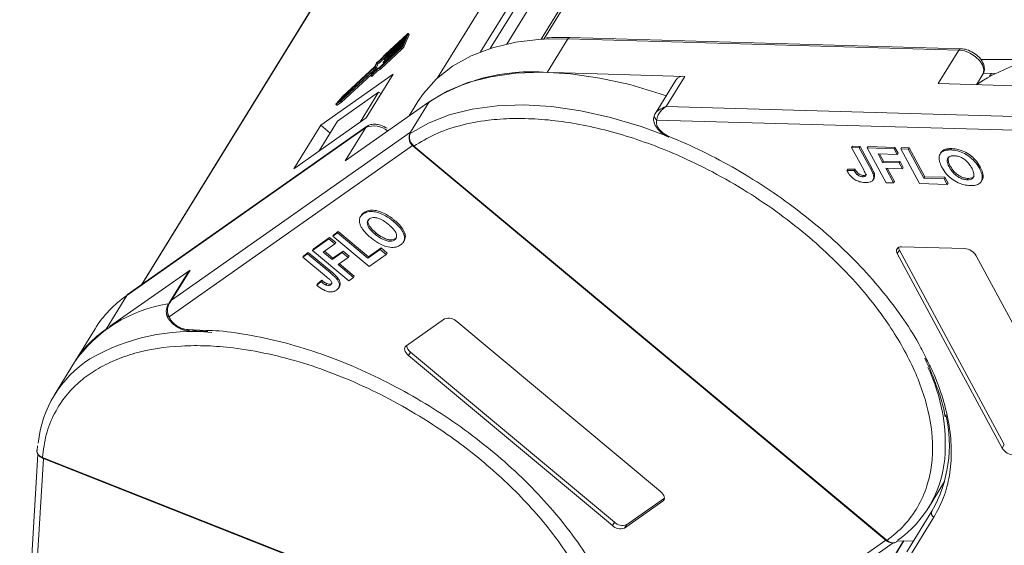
# Model space of a CAD drawing. Header units: millimetres. Extents: x 2552 to 4022, y 535 to 1568.
# Tile 27 of 47: x 3413 to 3485, y 1416 to 1454. Entities that reach past the tile are written whole.
import ezdxf

# ---------------------------------------------------------------- set-up
doc = ezdxf.new("R2010")
doc.units = ezdxf.units.MM

msp = doc.modelspace()

# ---------------------------------------------------------------- linework, layer by layer
at = {"color": 7, "linetype": 'Continuous', "lineweight": 15}
for p, q in [((3451.389, 1452.418), (3480.975, 1500.411)), ((3480.715, 1500.303), (3451.189, 1452.406)), ((3448.721, 1452.06), (3476.197, 1496.631)), ((3472.05, 1495.6), (3443.7, 1449.611)), ((3446.802, 1451.486), (3473.885, 1495.419)), ((3474.416, 1495.378), (3447.512, 1451.736)), ((3450.584, 1480.588), (3422.252, 1434.627)), ((3422.286, 1434.651), (3450.639, 1480.646)), ((3439.921, 1451.294), (3441.455, 1452.709)), ((3441.485, 1452.777), (3439.926, 1451.339)), ((3441.204, 1451.968), (3441.558, 1452.784)), ((3441.283, 1451.902), (3441.637, 1452.718)), ((3441.48, 1452.712), (3441.421, 1452.576)), ((3441.472, 1452.695), (3441.455, 1452.709)), ((3441.558, 1452.784), (3441.637, 1452.718)), ((3441.642, 1452.757), (3441.563, 1452.822)), ((3439.76, 1450.717), (3441.184, 1452.032)), ((3441.214, 1452.1), (3439.789, 1450.785)), ((3439.863, 1450.955), (3441.288, 1452.27)), ((3441.317, 1452.338), (3439.893, 1451.023)), ((3439.967, 1451.193), (3441.391, 1452.508)), ((3441.421, 1452.576), (3439.996, 1451.261)), ((3441.184, 1452.032), (3441.125, 1451.896)), ((3441.283, 1451.902), (3441.204, 1451.968)), ((3441.288, 1452.27), (3441.214, 1452.1)), ((3441.391, 1452.508), (3441.317, 1452.338)), ((3451.424, 1452.42), (3453.142, 1452.44)), ((3451.642, 1450.008), (3453.142, 1452.44)), ((3453.142, 1452.44), (3481.462, 1451.626)), ((3481.607, 1451.725), (3453.287, 1452.539)), ((3439.483, 1450.319), (3441.042, 1451.758)), ((3441.071, 1451.826), (3439.537, 1450.41)), ((3439.562, 1450.253), (3441.121, 1451.692)), ((3439.921, 1451.294), (3439.981, 1451.244)), ((3439.969, 1451.226), (3439.954, 1451.192)), ((3441.042, 1451.758), (3441.121, 1451.692)), ((3481.462, 1451.626), (3479.962, 1449.194)), ((3439.243, 1450.663), (3439.129, 1450.4)), ((3439.185, 1450.421), (3439.299, 1450.684)), ((3439.264, 1450.355), (3439.379, 1450.618)), ((3439.299, 1450.684), (3439.379, 1450.618)), ((3439.747, 1450.71), (3439.807, 1450.659)), ((3439.762, 1450.75), (3439.748, 1450.716)), ((3439.76, 1450.717), (3439.818, 1450.669)), ((3439.85, 1450.948), (3439.911, 1450.897)), ((3439.866, 1450.988), (3439.851, 1450.954)), ((3439.863, 1450.955), (3439.921, 1450.907)), ((3439.954, 1451.186), (3440.014, 1451.135)), ((3439.967, 1451.193), (3440.025, 1451.145)), ((3486.311, 1450.931), (3483.044, 1450.946)), ((3440.472, 1449.877), (3435.234, 1446.194)), ((3436.657, 1447.915), (3438.962, 1450.042)), ((3439.07, 1450.182), (3436.702, 1447.997)), ((3436.736, 1447.849), (3438.881, 1449.828)), ((3436.791, 1448.201), (3439.158, 1450.386)), ((3439.129, 1450.4), (3436.804, 1448.255)), ((3438.523, 1446.715), (3440.472, 1449.877)), ((3438.865, 1449.784), (3438.945, 1449.718)), ((3438.974, 1450.043), (3438.867, 1449.797)), ((3438.989, 1449.752), (3438.91, 1449.818)), ((3438.97, 1450.034), (3438.962, 1450.042)), ((3438.968, 1449.921), (3439.082, 1450.183)), ((3439.082, 1450.183), (3439.16, 1450.118)), ((3439.162, 1450.124), (3439.083, 1450.19)), ((3439.09, 1450.184), (3439.237, 1450.32)), ((3439.158, 1450.386), (3439.237, 1450.32)), ((3439.264, 1450.355), (3439.185, 1450.421)), ((3439.562, 1450.253), (3439.483, 1450.319)), ((3461.599, 1449.722), (3452.071, 1449.996)), ((3482.721, 1449.114), (3483.196, 1449.886)), ((3484.07, 1449.938), (3483.209, 1449.942)), ((3483.809, 1449.939), (3483.681, 1449.731)), ((3460.95, 1449.45), (3459.45, 1447.017)), ((3460.249, 1447.532), (3461.599, 1449.722)), ((3479.962, 1449.194), (3489.919, 1448.908)), ((3436.453, 1446.48), (3439.421, 1448.568)), ((3438.092, 1446.412), (3439.421, 1448.568)), ((3439.421, 1448.568), (3439.614, 1448.486)), ((3436.328, 1447.702), (3436.407, 1447.636)), ((3436.34, 1447.705), (3436.657, 1447.915)), ((3436.419, 1447.639), (3436.34, 1447.705)), ((3436.804, 1448.255), (3436.367, 1447.768)), ((3436.419, 1447.639), (3436.736, 1447.849)), ((3436.469, 1447.843), (3436.791, 1448.201)), ((3436.702, 1447.997), (3436.469, 1447.843)), ((3436.736, 1447.849), (3436.657, 1447.915)), ((3436.791, 1448.201), (3436.86, 1448.143)), ((3436.996, 1443.596), (3443.082, 1447.877)), ((3442.272, 1447.895), (3441.633, 1446.858)), ((3443.082, 1447.877), (3441.732, 1445.687)), ((3459.464, 1447.039), (3459.394, 1446.866)), ((3488.569, 1446.718), (3460.249, 1447.532)), ((3433.285, 1443.031), (3438.523, 1446.715)), ((3436.453, 1446.48), (3435.124, 1444.325)), ((3459.582, 1446.561), (3488.477, 1445.73)), ((3421.186, 1433.855), (3438.496, 1446.029)), ((3438.558, 1446.096), (3421.248, 1433.921)), ((3441.732, 1445.687), (3424.422, 1433.513)), ((3435.234, 1446.194), (3433.285, 1443.031)), ((3435.234, 1446.194), (3435.923, 1445.62)), ((3438.496, 1446.029), (3436.996, 1443.596)), ((3441.668, 1445.527), (3441.662, 1445.501)), ((3441.675, 1445.555), (3441.732, 1445.687)), ((3441.732, 1445.687), (3441.709, 1445.574)), ((3424.259, 1432.313), (3441.96, 1444.762)), ((3441.922, 1444.662), (3441.925, 1444.66)), ((3441.926, 1444.658), (3476.203, 1416.105)), ((3441.976, 1444.678), (3441.978, 1444.676)), ((3441.978, 1444.676), (3476.255, 1416.123)), ((3473.747, 1444.668), (3473.687, 1444.571)), ((3473.687, 1444.571), (3474.565, 1442.943)), ((3474.236, 1444.555), (3473.687, 1444.571)), ((3473.747, 1444.668), (3474.296, 1444.652)), ((3474.236, 1444.555), (3474.296, 1444.652)), ((3475.092, 1442.97), (3474.236, 1444.555)), ((3474.296, 1444.652), (3475.152, 1443.067)), ((3474.822, 1444.538), (3474.882, 1444.636)), ((3474.822, 1444.538), (3476.179, 1442.023)), ((3476.763, 1444.483), (3474.822, 1444.538)), ((3474.882, 1444.636), (3476.823, 1444.58)), ((3475.598, 1444.103), (3476.989, 1444.063)), ((3475.928, 1443.491), (3475.598, 1444.103)), ((3475.712, 1444.1), (3475.988, 1443.588)), ((3476.763, 1444.483), (3476.823, 1444.58)), ((3476.989, 1444.063), (3476.763, 1444.483)), ((3476.823, 1444.58), (3477.049, 1444.161)), ((3476.989, 1444.063), (3477.049, 1444.161)), ((3477.239, 1444.469), (3477.299, 1444.566)), ((3477.239, 1444.469), (3478.596, 1441.954)), ((3477.788, 1444.453), (3477.239, 1444.469)), ((3477.299, 1444.566), (3477.848, 1444.55)), ((3477.788, 1444.453), (3477.848, 1444.55)), ((3478.919, 1442.357), (3477.788, 1444.453)), ((3477.848, 1444.55), (3478.979, 1442.454)), ((3480.155, 1444.203), (3480.095, 1444.106)), ((3480.391, 1444.412), (3480.331, 1444.314)), ((3480.94, 1444.493), (3480.88, 1444.396)), ((3475.928, 1443.491), (3475.988, 1443.588)), ((3477.137, 1443.456), (3475.928, 1443.491)), ((3475.988, 1443.588), (3477.197, 1443.553)), ((3477.137, 1443.456), (3477.197, 1443.553)), ((3477.363, 1443.037), (3477.137, 1443.456)), ((3477.197, 1443.553), (3477.423, 1443.134)), ((3473.327, 1442.899), (3473.387, 1442.996)), ((3473.859, 1442.915), (3473.327, 1442.899)), ((3473.387, 1442.996), (3473.919, 1443.013)), ((3473.919, 1443.013), (3473.859, 1442.915)), ((3474.162, 1442.698), (3474.102, 1442.6)), ((3475.152, 1443.067), (3475.092, 1442.97)), ((3476.154, 1443.072), (3477.363, 1443.037)), ((3476.729, 1442.007), (3476.154, 1443.072)), ((3476.269, 1443.068), (3476.789, 1442.105)), ((3477.363, 1443.037), (3477.423, 1443.134)), ((3480.833, 1443.228), (3480.773, 1443.131)), ((3482.997, 1443.161), (3482.937, 1443.064)), ((3474.531, 1442.551), (3474.471, 1442.453)), ((3475.247, 1442.238), (3475.307, 1442.336)), ((3475.347, 1442.591), (3475.287, 1442.493)), ((3476.179, 1442.023), (3476.729, 1442.007)), ((3476.729, 1442.007), (3476.789, 1442.105)), ((3478.596, 1441.954), (3480.61, 1441.896)), ((3478.919, 1442.357), (3478.979, 1442.454)), ((3480.384, 1442.315), (3478.919, 1442.357)), ((3478.979, 1442.454), (3480.444, 1442.412)), ((3480.384, 1442.315), (3480.444, 1442.412)), ((3480.61, 1441.896), (3480.384, 1442.315)), ((3480.444, 1442.412), (3480.67, 1441.993)), ((3480.61, 1441.896), (3480.67, 1441.993)), ((3482.113, 1442.333), (3482.053, 1442.235)), ((3483.068, 1442.11), (3483.128, 1442.208)), ((3438.375, 1439.862), (3438.315, 1439.765)), ((3438.188, 1439.679), (3438.128, 1439.581)), ((3440.562, 1439.317), (3440.502, 1439.219)), ((3436.449, 1438.4), (3436.113, 1438.164)), ((3436.173, 1438.261), (3436.509, 1438.497)), ((3436.449, 1438.4), (3436.509, 1438.497)), ((3438.646, 1436.569), (3436.449, 1438.4)), ((3436.509, 1438.497), (3438.706, 1436.667)), ((3439.236, 1438.392), (3439.176, 1438.295)), ((3435.822, 1437.959), (3434.636, 1437.125)), ((3434.696, 1437.222), (3435.882, 1438.056)), ((3435.822, 1437.959), (3435.882, 1438.056)), ((3436.261, 1437.593), (3435.822, 1437.959)), ((3435.882, 1438.056), (3436.321, 1437.69)), ((3436.113, 1438.164), (3436.173, 1438.261)), ((3436.113, 1438.164), (3438.75, 1435.967)), ((3436.261, 1437.593), (3436.321, 1437.69)), ((3440.644, 1437.978), (3440.584, 1437.881)), ((3441.24, 1437.749), (3441.3, 1437.846)), ((3434.002, 1436.734), (3434.337, 1436.97)), ((3434.277, 1436.873), (3434.337, 1436.97)), ((3434.337, 1436.97), (3436, 1435.585)), ((3434.636, 1437.125), (3434.696, 1437.222)), ((3434.636, 1437.125), (3437.272, 1434.928)), ((3435.411, 1436.995), (3436.261, 1437.593)), ((3436.053, 1436.46), (3435.411, 1436.995)), ((3435.507, 1437.062), (3436.113, 1436.557)), ((3436.792, 1436.979), (3436.053, 1436.46)), ((3436.113, 1436.557), (3436.852, 1437.077)), ((3436.792, 1436.979), (3436.852, 1437.077)), ((3437.231, 1436.613), (3436.792, 1436.979)), ((3436.852, 1437.077), (3437.291, 1436.71)), ((3439.541, 1437.199), (3438.646, 1436.569)), ((3438.706, 1436.667), (3439.601, 1437.297)), ((3439.541, 1437.199), (3439.601, 1437.297)), ((3439.981, 1436.833), (3439.541, 1437.199)), ((3439.601, 1437.297), (3440.041, 1436.93)), ((3477.144, 1437.142), (3476.994, 1436.899)), ((3477.144, 1437.142), (3484.744, 1423.058)), ((3477.294, 1437.386), (3481.865, 1437.254)), ((3434.277, 1436.873), (3433.942, 1436.637)), ((3434.002, 1436.734), (3433.942, 1436.637)), ((3433.942, 1436.637), (3435.648, 1435.215)), ((3435.94, 1435.488), (3434.277, 1436.873)), ((3436.053, 1436.46), (3436.113, 1436.557)), ((3436.493, 1436.094), (3437.231, 1436.613)), ((3437.231, 1436.613), (3437.291, 1436.71)), ((3438.646, 1436.569), (3438.706, 1436.667)), ((3438.75, 1435.967), (3439.981, 1436.833)), ((3439.981, 1436.833), (3440.041, 1436.93)), ((3484.594, 1422.814), (3476.994, 1436.899)), ((3482.707, 1436.735), (3490.307, 1422.65)), ((3425.772, 1435.702), (3419.948, 1431.607)), ((3425.635, 1435.558), (3424.226, 1433.274)), ((3424.422, 1433.513), (3425.772, 1435.702)), ((3425.635, 1435.558), (3425.772, 1435.702)), ((3436, 1435.585), (3435.94, 1435.488)), ((3437.608, 1435.164), (3436.493, 1436.094)), ((3436.588, 1436.161), (3437.668, 1435.262)), ((3435.252, 1434.858), (3434.95, 1434.593)), ((3435.01, 1434.69), (3435.312, 1434.955)), ((3435.312, 1434.955), (3435.252, 1434.858)), ((3436.463, 1435.141), (3436.403, 1435.044)), ((3437.272, 1434.928), (3437.608, 1435.164)), ((3437.608, 1435.164), (3437.668, 1435.262)), ((3434.95, 1434.593), (3435.01, 1434.69)), ((3435.685, 1434.714), (3435.625, 1434.616)), ((3436.01, 1434.719), (3435.95, 1434.622)), ((3436.525, 1434.397), (3436.585, 1434.494)), ((3419.686, 1431.422), (3421.186, 1433.855)), ((3424.238, 1433.241), (3424.422, 1433.513)), ((3441.411, 1430.197), (3444.205, 1432.162)), ((3445.081, 1431.968), (3459.847, 1419.668)), ((3418.89, 1431.444), (3417.447, 1429.102)), ((3425.616, 1431.393), (3426.925, 1431.333)), ((3441.739, 1429.756), (3441.589, 1429.512)), ((3456.356, 1417.212), (3441.589, 1429.512)), ((3441.739, 1429.756), (3456.506, 1417.455)), ((3417.397, 1429.021), (3415.942, 1426.662)), ((3414.729, 1422.972), (3414.698, 1422.644)), ((3484.744, 1423.058), (3484.594, 1422.814)), ((3414.753, 1422.366), (3413.432, 1400.862)), ((3413.81, 1399.991), (3415.165, 1422.044)), ((3415.075, 1422.131), (3415.077, 1422.13)), ((3415.077, 1422.13), (3456.15, 1405.915)), ((3415.092, 1422.073), (3456.165, 1405.858)), ((3479.256, 1418.495), (3480.42, 1420.383)), ((3457.382, 1417.261), (3460.131, 1419.195)), ((3460.128, 1419.148), (3460.026, 1418.983)), ((3460.026, 1418.983), (3457.232, 1417.018)), ((3479.495, 1418.236), (3477.683, 1415.295)), ((3479.643, 1417.809), (3477.831, 1414.868)), ((3456.506, 1417.455), (3456.356, 1417.212)), ((3457.232, 1417.018), (3457.382, 1417.261)), ((3458.488, 1385.285), (3477.475, 1416.086)), ((3477.439, 1416.087), (3458.492, 1385.351)), ((3476.153, 1416.147), (3459.231, 1404.245)), ((3460.225, 1404.365), (3476.696, 1415.948)), ((3476.203, 1416.105), (3476.204, 1416.104)), ((3476.255, 1416.123), (3476.256, 1416.122)), ((3477.014, 1416.099), (3478.158, 1416.066))]:
    msp.add_line(p, q, dxfattribs=at)
at = {"color": 7, "linetype": 'Continuous', "lineweight": 15, "flags": 128}
for points in [[(3441.455, 1452.709), (3441.463, 1452.716), (3441.469, 1452.721), (3441.474, 1452.724), (3441.479, 1452.725), (3441.481, 1452.724), (3441.482, 1452.722), (3441.482, 1452.717), (3441.48, 1452.712)], [(3441.485, 1452.777), (3441.507, 1452.797), (3441.526, 1452.811), (3441.543, 1452.821), (3441.555, 1452.824), (3441.563, 1452.822), (3441.566, 1452.815), (3441.565, 1452.802), (3441.558, 1452.784)], [(3441.637, 1452.718), (3441.644, 1452.736), (3441.645, 1452.749), (3441.642, 1452.757), (3441.642, 1452.757)], [(3442.272, 1447.895), (3442.671, 1448.48), (3443.629, 1449.546), (3444.791, 1450.458), (3446.143, 1451.207), (3447.672, 1451.786), (3449.361, 1452.187), (3451.191, 1452.406), (3451.424, 1452.42)], [(3481.462, 1451.626), (3481.861, 1451.562), (3482.275, 1451.396), (3482.66, 1451.146), (3482.975, 1450.84), (3483.185, 1450.51), (3483.269, 1450.192), (3483.216, 1449.921), (3483.196, 1449.886)], [(3439.748, 1450.716), (3439.747, 1450.713), (3439.746, 1450.711), (3439.747, 1450.71), (3439.748, 1450.709), (3439.75, 1450.71), (3439.753, 1450.712), (3439.756, 1450.714), (3439.76, 1450.717)], [(3439.851, 1450.954), (3439.85, 1450.951), (3439.85, 1450.949), (3439.85, 1450.948), (3439.852, 1450.947), (3439.854, 1450.948), (3439.856, 1450.95), (3439.86, 1450.952), (3439.863, 1450.955)], [(3439.954, 1451.192), (3439.953, 1451.189), (3439.953, 1451.187), (3439.954, 1451.186), (3439.955, 1451.185), (3439.957, 1451.186), (3439.96, 1451.187), (3439.963, 1451.19), (3439.967, 1451.193)], [(3438.91, 1449.818), (3438.899, 1449.807), (3438.889, 1449.797), (3438.88, 1449.79), (3438.873, 1449.785), (3438.868, 1449.783), (3438.865, 1449.785), (3438.865, 1449.79), (3438.867, 1449.797)], [(3438.962, 1450.042), (3438.965, 1450.045), (3438.969, 1450.047), (3438.971, 1450.049), (3438.973, 1450.05), (3438.975, 1450.049), (3438.975, 1450.048), (3438.975, 1450.046), (3438.974, 1450.043)], [(3439.082, 1450.183), (3439.083, 1450.186), (3439.083, 1450.188), (3439.083, 1450.19), (3439.081, 1450.19), (3439.079, 1450.189), (3439.077, 1450.188), (3439.073, 1450.185), (3439.07, 1450.182)], [(3443.082, 1447.877), (3444.401, 1448.656), (3445.9, 1449.266), (3447.561, 1449.699), (3449.367, 1449.951), (3451.298, 1450.019), (3453.332, 1449.902), (3455.447, 1449.602), (3457.62, 1449.121), (3459.828, 1448.466), (3460.254, 1448.321)], [(3436.34, 1447.705), (3436.332, 1447.701), (3436.328, 1447.702), (3436.327, 1447.706), (3436.329, 1447.714), (3436.335, 1447.726), (3436.344, 1447.739), (3436.355, 1447.754), (3436.367, 1447.768)], [(3436.407, 1447.636), (3436.411, 1447.635), (3436.419, 1447.639)], [(3441.709, 1445.574), (3443.035, 1446.339), (3444.537, 1446.936), (3446.2, 1447.357), (3448.004, 1447.599), (3449.932, 1447.658), (3451.96, 1447.534), (3454.069, 1447.228), (3456.234, 1446.744), (3458.433, 1446.087), (3460.205, 1445.439)], [(3438.496, 1446.029), (3438.53, 1446.072), (3438.558, 1446.096)], [(3460.433, 1445.391), (3460.433, 1445.354), (3460.437, 1445.327), (3460.448, 1445.312), (3460.456, 1445.309)], [(3441.925, 1444.66), (3441.926, 1444.659), (3441.938, 1444.658), (3441.955, 1444.664), (3441.976, 1444.678)], [(3441.926, 1444.658), (3441.928, 1444.657), (3441.939, 1444.656), (3441.956, 1444.663), (3441.978, 1444.676)], [(3421.186, 1433.855), (3421.22, 1433.898), (3421.248, 1433.921)], [(3441.589, 1429.512), (3441.493, 1429.603), (3441.414, 1429.699), (3441.355, 1429.798), (3441.319, 1429.895), (3441.306, 1429.987), (3441.318, 1430.07), (3441.353, 1430.141), (3441.411, 1430.197)], [(3415.09, 1422.073), (3415.088, 1422.075), (3415.08, 1422.085), (3415.075, 1422.104), (3415.075, 1422.131)], [(3415.092, 1422.073), (3415.089, 1422.074), (3415.081, 1422.085), (3415.077, 1422.104), (3415.077, 1422.13)], [(3459.847, 1419.668), (3459.944, 1419.577), (3460.023, 1419.481), (3460.082, 1419.382), (3460.118, 1419.285), (3460.131, 1419.193), (3460.119, 1419.11), (3460.084, 1419.039), (3460.026, 1418.983)], [(3476.255, 1416.123), (3476.233, 1416.11), (3476.216, 1416.103), (3476.204, 1416.104), (3476.203, 1416.105)], [(3476.256, 1416.122), (3476.234, 1416.109), (3476.217, 1416.102), (3476.206, 1416.103), (3476.203, 1416.105)]]:
    msp.add_lwpolyline(points, dxfattribs=at)
at = {"color": 7, "linetype": 'Continuous', "lineweight": 15}
for centre, radius, start, end in [((3440.524, 1452.324), 0.767, 312.44399, 332.39829), ((3453.3, 1452.363), 0.176, 94.04353, 153.96822), ((3437.078, 1453.57), 3.642, 307.5781, 321.30915), ((3437.546, 1453.184), 3.012, 305.91814, 322.21716), ((3440.082, 1451.167), 0.128, 132.44399, 152.39829), ((3440.899, 1452.014), 0.256, 312.44399, 332.39829), ((3440.603, 1452.258), 0.767, 312.44399, 332.39829), ((3481.614, 1451.557), 0.167, 91.72755, 155.67057), ((3489.998, 1438.216), 13.107, 91.29889, 123.70913), ((3439.456, 1450.554), 0.239, 126.84872, 152.92864), ((3437.208, 1453.445), 3.564, 307.51528, 320.54432), ((3439.876, 1450.691), 0.128, 132.44399, 152.39829), ((3439.979, 1450.929), 0.128, 132.44399, 152.39829), ((3440.558, 1448.512), 2.103, 120.73705, 141.59741), ((3440.731, 1448.446), 2.299, 121.27825, 140.0785), ((3440.637, 1448.446), 2.103, 120.73705, 141.59741), ((3439.072, 1450.481), 0.128, 312.44399, 332.39829), ((3439.159, 1450.122), 0.00387, 332.8086, 32.26032), ((3439.151, 1450.415), 0.128, 312.44399, 332.39829), ((3450.516, 1436.333), 13.721, 85.29289, 124.12025), ((3438.926, 1449.789), 0.0732, 284.9078, 329.89379), ((3461.496, 1449.056), 0.674, 81.23173, 144.1591), ((3459.632, 1446.854), 0.239, 148.58106, 178.03497), ((3459.74, 1446.869), 0.346, 181.21772, 242.87162), ((3439.062, 1444.519), 1.613, 50.73418, 110.55874), ((3441.845, 1445.435), 0.195, 162.83256, 189.27722), ((3441.845, 1445.434), 0.195, 134.1662, 162.57814), ((3477.237, 1437.085), 0.306, 79.14736, 217.56468), ((3477.529, 1437.368), 0.446, 182.64256, 210.45521), ((3481.785, 1436.181), 1.076, 30.95613, 85.74517), ((3425.829, 1427.137), 8.166, 124.65166, 148.17094), ((3425.73, 1423.22), 10.154, 98.93338, 145.15742), ((3424.272, 1432.518), 0.206, 190.40025, 266.43101), ((3444.496, 1431.4), 0.815, 44.13775, 110.93906), ((3424.329, 1424.704), 8.166, 124.65166, 148.17094), ((3425.94, 1416.414), 14.839, 84.54726, 120.0091), ((3425.778, 1431.463), 0.177, 203.34923, 266.3314), ((3442.149, 1430.322), 0.7, 187.69516, 234.12245), ((3422.93, 1422.354), 8.198, 122.55576, 174.2892), ((3467.492, 1423.072), 12.979, 355.27025, 25.45712), ((3471.174, 1423.001), 9.59, 330.2055, 13.3954), ((3485.517, 1423.368), 1.076, 210.95613, 265.74517), ((3472.333, 1422.768), 8.129, 305.39701, 354.58575), ((3479.787, 1418.098), 0.323, 154.70189, 243.53573), ((3456.941, 1417.78), 0.815, 224.13775, 290.93906), ((3457.091, 1418.023), 0.815, 224.13775, 290.93906)]:
    msp.add_arc(centre, radius, start, end, dxfattribs=at)
for points, knots in [([(3453.295, 1452.525), (3452.98, 1452.538), (3452.391, 1452.562), (3451.839, 1452.522), (3451.581, 1452.504)], [0, 0, 0, 0, 0.533839, 1, 1, 1, 1]), ([(3482.506, 1451.434), (3482.347, 1451.517), (3482.126, 1451.633), (3481.82, 1451.709), (3481.683, 1451.715), (3481.609, 1451.718)], [0, 0, 0, 0, 0.538027, 0.74783, 1, 1, 1, 1]), ([(3483.186, 1449.89), (3483.2, 1449.905), (3483.29, 1450.009), (3483.322, 1450.286), (3483.258, 1450.605), (3483.106, 1450.882), (3482.881, 1451.166), (3482.651, 1451.331), (3482.506, 1451.434)], [0, 0, 0, 0, 0.03663, 0.24074, 0.451438, 0.59776, 0.747696, 1, 1, 1, 1]), ([(3459.429, 1446.978), (3459.46, 1447.029), (3459.53, 1447.14), (3459.788, 1447.36), (3460.069, 1447.465), (3460.249, 1447.532)], [0, 0, 0, 0, 0.227063, 0.501587, 1, 1, 1, 1]), ([(3460.249, 1447.532), (3460.155, 1447.468), (3459.968, 1447.339), (3459.75, 1447.077), (3459.604, 1446.796), (3459.589, 1446.636), (3459.582, 1446.561)], [0, 0, 0, 0, 0.251131, 0.501805, 0.765641, 1, 1, 1, 1]), ([(3440.052, 1445.964), (3439.893, 1446.048), (3439.672, 1446.164), (3439.339, 1446.244), (3439.072, 1446.265), (3438.786, 1446.228), (3438.631, 1446.133), (3438.557, 1446.087)], [0, 0, 0, 0, 0.306835, 0.426484, 0.620661, 0.818501, 1, 1, 1, 1]), ([(3441.978, 1444.676), (3442.468, 1444.972), (3443.463, 1445.573), (3445.286, 1446.196), (3447.194, 1446.561), (3449.118, 1446.694), (3450.99, 1446.65), (3452.957, 1446.439), (3455.68, 1445.93), (3458.48, 1445.093), (3461.254, 1443.964), (3463.482, 1442.896), (3465.82, 1441.578), (3468.187, 1440.004), (3470.371, 1438.315), (3472.386, 1436.507), (3474.234, 1434.569), (3475.753, 1432.674), (3476.954, 1430.885), (3477.878, 1429.231), (3478.616, 1427.576), (3479.329, 1425.396), (3479.62, 1423.311), (3479.484, 1421.399), (3479.148, 1419.942), (3478.512, 1418.518), (3477.548, 1417.181), (3476.681, 1416.472), (3476.255, 1416.123)], [0, 0, 0, 0, 0.038862, 0.078912, 0.120068, 0.152227, 0.184382, 0.217215, 0.250043, 0.315618, 0.347778, 0.379932, 0.421093, 0.461142, 0.5, 0.538863, 0.578912, 0.620068, 0.652227, 0.684382, 0.717215, 0.750043, 0.815618, 0.847778, 0.879932, 0.921093, 0.96114, 1, 1, 1, 1]), ([(3459.394, 1446.862), (3459.373, 1446.8), (3459.333, 1446.677), (3459.351, 1446.46), (3459.427, 1446.234), (3459.56, 1446.007), (3459.74, 1445.79), (3459.958, 1445.595), (3460.201, 1445.428), (3460.371, 1445.349), (3460.456, 1445.309)], [0, 0, 0, 0, 0.128528, 0.256215, 0.382974, 0.50872, 0.633372, 0.756852, 0.879085, 1, 1, 1, 1]), ([(3441.659, 1445.493), (3441.645, 1445.432), (3441.617, 1445.308), (3441.647, 1445.077), (3441.744, 1444.842), (3441.864, 1444.721), (3441.925, 1444.66)], [0, 0, 0, 0, 0.2341336, 0.4817779, 0.7377391, 1, 1, 1, 1]), ([(3441.709, 1445.574), (3441.7, 1445.55), (3441.679, 1445.496), (3441.662, 1445.389), (3441.663, 1445.265), (3441.689, 1445.114), (3441.75, 1444.958), (3441.848, 1444.8), (3441.931, 1444.721), (3441.976, 1444.678)], [0, 0, 0, 0, 0.111798, 0.24433, 0.368648, 0.500401, 0.687223, 0.827968, 1, 1, 1, 1]), ([(3460.433, 1445.391), (3460.351, 1445.429), (3460.184, 1445.507), (3459.955, 1445.674), (3459.76, 1445.864), (3459.676, 1445.998), (3459.635, 1446.064)], [0, 0, 0, 0, 0.245513, 0.5, 0.754487, 1, 1, 1, 1]), ([(3460.433, 1445.391), (3461.26, 1445.034), (3462.914, 1444.321), (3465.358, 1443.006), (3467.746, 1441.525), (3470.039, 1439.873), (3472.18, 1438.093), (3474.121, 1436.227), (3475.847, 1434.304), (3477.327, 1432.346), (3478.434, 1430.643), (3478.936, 1429.606), (3479.12, 1429.227)], [0, 0, 0, 0, 0.103246, 0.206499, 0.312218, 0.418667, 0.525117, 0.630836, 0.734078, 0.837335, 0.940577, 1, 1, 1, 1]), ([(3480.016, 1443.766), (3480.017, 1443.825), (3480.021, 1443.944), (3480.096, 1444.135), (3480.21, 1444.257), (3480.318, 1444.308), (3480.331, 1444.314)], [0, 0, 0, 0, 0.2508959, 0.5021661, 0.9405117, 1, 1, 1, 1]), ([(3480.158, 1444.201), (3480.212, 1444.274), (3480.274, 1444.357), (3480.378, 1444.406), (3480.391, 1444.412)], [0, 0, 0, 0, 0.874905, 1, 1, 1, 1]), ([(3480.331, 1444.314), (3480.36, 1444.326), (3480.417, 1444.349), (3480.509, 1444.37), (3480.6, 1444.385), (3480.69, 1444.394), (3480.783, 1444.398), (3480.848, 1444.397), (3480.88, 1444.396)], [0, 0, 0, 0, 0.185429, 0.37219, 0.527708, 0.683877, 0.841678, 1, 1, 1, 1]), ([(3480.391, 1444.412), (3480.42, 1444.423), (3480.477, 1444.446), (3480.569, 1444.467), (3480.66, 1444.483), (3480.75, 1444.491), (3480.843, 1444.495), (3480.908, 1444.494), (3480.94, 1444.493)], [0, 0, 0, 0, 0.185429, 0.37219, 0.527708, 0.683877, 0.841678, 1, 1, 1, 1]), ([(3480.88, 1444.396), (3480.957, 1444.391), (3481.192, 1444.378), (3481.618, 1444.269), (3482.104, 1444.014), (3482.54, 1443.651), (3482.792, 1443.322), (3482.909, 1443.113), (3482.937, 1443.064)], [0, 0, 0, 0, 0.101398, 0.306996, 0.506144, 0.685262, 0.924557, 1, 1, 1, 1]), ([(3480.94, 1444.493), (3481.017, 1444.489), (3481.252, 1444.475), (3481.678, 1444.367), (3482.164, 1444.111), (3482.6, 1443.749), (3482.852, 1443.419), (3482.969, 1443.211), (3482.997, 1443.161)], [0, 0, 0, 0, 0.101398, 0.306996, 0.506144, 0.685262, 0.924557, 1, 1, 1, 1]), ([(3480.233, 1443.13), (3480.215, 1443.163), (3480.18, 1443.231), (3480.132, 1443.334), (3480.088, 1443.441), (3480.052, 1443.551), (3480.025, 1443.66), (3480.019, 1443.73), (3480.016, 1443.766)], [0, 0, 0, 0, 0.15395, 0.308181, 0.478699, 0.649961, 0.824203, 1, 1, 1, 1]), ([(3481.113, 1443.977), (3481.038, 1443.975), (3480.888, 1443.971), (3480.718, 1443.891), (3480.615, 1443.753), (3480.601, 1443.524), (3480.683, 1443.304), (3480.759, 1443.159), (3480.773, 1443.131)], [0, 0, 0, 0, 0.159186, 0.319845, 0.483838, 0.656366, 0.932671, 1, 1, 1, 1]), ([(3480.833, 1443.228), (3480.799, 1443.295), (3480.712, 1443.465), (3480.661, 1443.697), (3480.673, 1443.858), (3480.719, 1443.899), (3480.72, 1443.9)], [0, 0, 0, 0, 0.274858, 0.694634, 0.993023, 1, 1, 1, 1]), ([(3482.381, 1443.091), (3482.342, 1443.159), (3482.246, 1443.327), (3482.051, 1443.567), (3481.782, 1443.777), (3481.512, 1443.91), (3481.284, 1443.966), (3481.157, 1443.974), (3481.113, 1443.977)], [0, 0, 0, 0, 0.159697, 0.4009, 0.570524, 0.740194, 0.908408, 1, 1, 1, 1]), ([(3474.662, 1442.035), (3474.584, 1442.04), (3474.407, 1442.052), (3474.105, 1442.14), (3473.812, 1442.31), (3473.529, 1442.569), (3473.406, 1442.769), (3473.327, 1442.899)], [0, 0, 0, 0, 0.155292, 0.353145, 0.543243, 0.704067, 1, 1, 1, 1]), ([(3473.859, 1442.915), (3473.869, 1442.898), (3473.889, 1442.865), (3473.922, 1442.813), (3473.959, 1442.76), (3474, 1442.706), (3474.046, 1442.652), (3474.083, 1442.617), (3474.102, 1442.6)], [0, 0, 0, 0, 0.155996, 0.312125, 0.480895, 0.650212, 0.823248, 1, 1, 1, 1]), ([(3473.919, 1443.013), (3473.929, 1442.996), (3473.949, 1442.962), (3473.982, 1442.911), (3474.019, 1442.858), (3474.06, 1442.803), (3474.106, 1442.749), (3474.143, 1442.715), (3474.162, 1442.698)], [0, 0, 0, 0, 0.155996, 0.312125, 0.480895, 0.650212, 0.823248, 1, 1, 1, 1]), ([(3474.162, 1442.698), (3474.2, 1442.669), (3474.272, 1442.616), (3474.393, 1442.568), (3474.478, 1442.553), (3474.522, 1442.551), (3474.531, 1442.551)], [0, 0, 0, 0, 0.330398, 0.624767, 0.917361, 1, 1, 1, 1]), ([(3474.471, 1442.453), (3474.52, 1442.454), (3474.597, 1442.455), (3474.675, 1442.494), (3474.711, 1442.552), (3474.691, 1442.704), (3474.62, 1442.839), (3474.565, 1442.943)], [0, 0, 0, 0, 0.189329, 0.302222, 0.415612, 0.548732, 1, 1, 1, 1]), ([(3475.092, 1442.97), (3475.109, 1442.936), (3475.145, 1442.869), (3475.189, 1442.779), (3475.224, 1442.699), (3475.25, 1442.63), (3475.274, 1442.561), (3475.283, 1442.516), (3475.287, 1442.493)], [0, 0, 0, 0, 0.20827, 0.416707, 0.561481, 0.706573, 0.852825, 1, 1, 1, 1]), ([(3475.152, 1443.067), (3475.169, 1443.033), (3475.205, 1442.966), (3475.249, 1442.876), (3475.284, 1442.796), (3475.31, 1442.727), (3475.334, 1442.658), (3475.343, 1442.613), (3475.347, 1442.591)], [0, 0, 0, 0, 0.20827, 0.416707, 0.561481, 0.706573, 0.852825, 1, 1, 1, 1]), ([(3482.28, 1441.816), (3482.202, 1441.821), (3481.968, 1441.834), (3481.539, 1441.941), (3481.051, 1442.197), (3480.616, 1442.561), (3480.371, 1442.883), (3480.258, 1443.085), (3480.233, 1443.13)], [0, 0, 0, 0, 0.102171, 0.30922, 0.51365, 0.692275, 0.932413, 1, 1, 1, 1]), ([(3480.773, 1443.131), (3480.812, 1443.064), (3480.919, 1442.878), (3481.142, 1442.615), (3481.456, 1442.399), (3481.74, 1442.276), (3481.939, 1442.241), (3482.037, 1442.236), (3482.053, 1442.235)], [0, 0, 0, 0, 0.159163, 0.441094, 0.61902, 0.796885, 0.968573, 1, 1, 1, 1]), ([(3482.113, 1442.333), (3482.033, 1442.339), (3481.874, 1442.353), (3481.607, 1442.451), (3481.341, 1442.607), (3481.065, 1442.859), (3480.917, 1443.077), (3480.841, 1443.214), (3480.833, 1443.228)], [0, 0, 0, 0, 0.15971, 0.320429, 0.491074, 0.67705, 0.96629, 1, 1, 1, 1]), ([(3482.053, 1442.235), (3482.127, 1442.238), (3482.277, 1442.242), (3482.444, 1442.327), (3482.543, 1442.47), (3482.553, 1442.705), (3482.469, 1442.924), (3482.393, 1443.068), (3482.381, 1443.091)], [0, 0, 0, 0, 0.1590911, 0.3194511, 0.4859915, 0.6606818, 0.9442887, 1, 1, 1, 1]), ([(3482.937, 1443.064), (3482.971, 1442.997), (3483.074, 1442.794), (3483.167, 1442.475), (3483.123, 1442.148), (3482.922, 1441.923), (3482.617, 1441.82), (3482.382, 1441.817), (3482.28, 1441.816)], [0, 0, 0, 0, 0.101888, 0.307343, 0.492963, 0.678647, 0.860791, 1, 1, 1, 1]), ([(3482.997, 1443.161), (3483.031, 1443.094), (3483.135, 1442.891), (3483.218, 1442.578), (3483.214, 1442.316), (3483.13, 1442.23), (3483.116, 1442.216)], [0, 0, 0, 0, 0.192169, 0.579672, 0.929764, 1, 1, 1, 1]), ([(3474.102, 1442.6), (3474.14, 1442.572), (3474.212, 1442.519), (3474.333, 1442.471), (3474.418, 1442.456), (3474.462, 1442.454), (3474.471, 1442.453)], [0, 0, 0, 0, 0.330398, 0.624767, 0.917361, 1, 1, 1, 1]), ([(3474.531, 1442.551), (3474.579, 1442.552), (3474.656, 1442.553), (3474.732, 1442.586), (3474.747, 1442.619), (3474.753, 1442.633)], [0, 0, 0, 0, 0.495374, 0.790754, 1, 1, 1, 1]), ([(3475.287, 1442.493), (3475.29, 1442.432), (3475.296, 1442.308), (3475.205, 1442.161), (3475.006, 1442.043), (3474.792, 1442.038), (3474.662, 1442.035)], [0, 0, 0, 0, 0.20646, 0.413515, 0.645211, 1, 1, 1, 1]), ([(3475.347, 1442.591), (3475.353, 1442.527), (3475.362, 1442.432), (3475.314, 1442.364), (3475.298, 1442.341)], [0, 0, 0, 0, 0.663161, 1, 1, 1, 1]), ([(3482.547, 1442.51), (3482.543, 1442.499), (3482.519, 1442.431), (3482.39, 1442.36), (3482.229, 1442.332), (3482.131, 1442.332), (3482.113, 1442.333)], [0, 0, 0, 0, 0.084934, 0.502415, 0.906703, 1, 1, 1, 1]), ([(3438.188, 1439.678), (3438.198, 1439.692), (3438.221, 1439.725), (3438.265, 1439.771), (3438.316, 1439.819), (3438.356, 1439.848), (3438.375, 1439.862)], [0, 0, 0, 0, 0.19951, 0.464202, 0.73166, 1, 1, 1, 1]), ([(3438.315, 1439.765), (3438.364, 1439.795), (3438.512, 1439.889), (3438.843, 1439.964), (3439.316, 1439.902), (3439.838, 1439.696), (3440.228, 1439.442), (3440.449, 1439.262), (3440.502, 1439.219)], [0, 0, 0, 0, 0.101398, 0.306996, 0.506144, 0.685262, 0.924557, 1, 1, 1, 1]), ([(3438.375, 1439.862), (3438.424, 1439.893), (3438.572, 1439.986), (3438.903, 1440.061), (3439.376, 1439.999), (3439.898, 1439.793), (3440.288, 1439.539), (3440.509, 1439.36), (3440.562, 1439.317)], [0, 0, 0, 0, 0.101398, 0.306996, 0.506144, 0.685262, 0.924557, 1, 1, 1, 1]), ([(3438.265, 1438.657), (3438.223, 1438.725), (3438.138, 1438.86), (3438.043, 1439.109), (3438.021, 1439.299), (3438.047, 1439.407), (3438.051, 1439.419)], [0, 0, 0, 0, 0.2508959, 0.5021661, 0.9405117, 1, 1, 1, 1]), ([(3438.051, 1439.419), (3438.059, 1439.446), (3438.076, 1439.498), (3438.115, 1439.564), (3438.158, 1439.623), (3438.205, 1439.674), (3438.257, 1439.722), (3438.296, 1439.75), (3438.315, 1439.765)], [0, 0, 0, 0, 0.185429, 0.37219, 0.527708, 0.683877, 0.841678, 1, 1, 1, 1]), ([(3438.759, 1439.401), (3438.716, 1439.365), (3438.63, 1439.291), (3438.588, 1439.123), (3438.628, 1438.92), (3438.787, 1438.656), (3438.995, 1438.448), (3439.146, 1438.32), (3439.176, 1438.295)], [0, 0, 0, 0, 0.159186, 0.319845, 0.483838, 0.656366, 0.932671, 1, 1, 1, 1]), ([(3439.236, 1438.392), (3439.167, 1438.452), (3438.993, 1438.602), (3438.78, 1438.842), (3438.665, 1439.091), (3438.646, 1439.26), (3438.69, 1439.33), (3438.702, 1439.35)], [0, 0, 0, 0, 0.194663, 0.491963, 0.703292, 0.914903, 1, 1, 1, 1]), ([(3440.153, 1438.994), (3440.081, 1439.051), (3439.901, 1439.196), (3439.612, 1439.375), (3439.299, 1439.486), (3439.043, 1439.511), (3438.867, 1439.469), (3438.787, 1439.419), (3438.759, 1439.401)], [0, 0, 0, 0, 0.1596974, 0.4008997, 0.5705241, 0.7401942, 0.9084077, 1, 1, 1, 1]), ([(3440.502, 1439.219), (3440.571, 1439.16), (3440.779, 1438.981), (3441.067, 1438.664), (3441.28, 1438.278), (3441.325, 1437.932), (3441.221, 1437.675), (3441.084, 1437.564), (3441.024, 1437.515)], [0, 0, 0, 0, 0.101888, 0.307343, 0.492963, 0.678647, 0.860791, 1, 1, 1, 1]), ([(3440.562, 1439.317), (3440.631, 1439.257), (3440.839, 1439.078), (3441.128, 1438.761), (3441.336, 1438.377), (3441.392, 1438.059), (3441.315, 1437.913), (3441.285, 1437.855)], [0, 0, 0, 0, 0.127035, 0.383199, 0.614631, 0.846145, 1, 1, 1, 1]), ([(3438.857, 1438.044), (3438.822, 1438.074), (3438.752, 1438.132), (3438.648, 1438.227), (3438.544, 1438.327), (3438.443, 1438.433), (3438.347, 1438.544), (3438.293, 1438.619), (3438.265, 1438.657)], [0, 0, 0, 0, 0.15395, 0.308181, 0.478699, 0.649961, 0.824203, 1, 1, 1, 1]), ([(3440.644, 1437.978), (3440.592, 1437.949), (3440.488, 1437.891), (3440.26, 1437.877), (3439.988, 1437.93), (3439.641, 1438.085), (3439.395, 1438.262), (3439.251, 1438.38), (3439.236, 1438.392)], [0, 0, 0, 0, 0.15971, 0.320429, 0.491074, 0.67705, 0.96629, 1, 1, 1, 1]), ([(3440.584, 1437.881), (3440.627, 1437.918), (3440.712, 1437.992), (3440.748, 1438.164), (3440.703, 1438.37), (3440.537, 1438.64), (3440.327, 1438.846), (3440.178, 1438.973), (3440.153, 1438.994)], [0, 0, 0, 0, 0.159091, 0.319451, 0.485991, 0.660682, 0.944289, 1, 1, 1, 1]), ([(3441.024, 1437.515), (3440.975, 1437.484), (3440.827, 1437.391), (3440.496, 1437.313), (3440.021, 1437.375), (3439.499, 1437.582), (3439.119, 1437.831), (3438.904, 1438.006), (3438.857, 1438.044)], [0, 0, 0, 0, 0.102171, 0.30922, 0.51365, 0.692275, 0.932413, 1, 1, 1, 1]), ([(3439.176, 1438.295), (3439.247, 1438.237), (3439.446, 1438.078), (3439.77, 1437.886), (3440.112, 1437.788), (3440.37, 1437.782), (3440.513, 1437.835), (3440.575, 1437.875), (3440.584, 1437.881)], [0, 0, 0, 0, 0.1591628, 0.4410935, 0.6190204, 0.7968851, 0.9685732, 1, 1, 1, 1]), ([(3440.707, 1438.046), (3440.698, 1438.031), (3440.682, 1438.005), (3440.656, 1437.986), (3440.644, 1437.978)], [0, 0, 0, 0, 0.566719, 1, 1, 1, 1]), ([(3436, 1435.585), (3436.035, 1435.556), (3436.104, 1435.497), (3436.196, 1435.416), (3436.275, 1435.343), (3436.341, 1435.277), (3436.406, 1435.21), (3436.444, 1435.164), (3436.463, 1435.141)], [0, 0, 0, 0, 0.20827, 0.416707, 0.561481, 0.706573, 0.852825, 1, 1, 1, 1]), ([(3435.252, 1434.858), (3435.27, 1434.843), (3435.306, 1434.815), (3435.363, 1434.772), (3435.424, 1434.73), (3435.487, 1434.688), (3435.554, 1434.648), (3435.602, 1434.627), (3435.625, 1434.616)], [0, 0, 0, 0, 0.155996, 0.312125, 0.480895, 0.650212, 0.823248, 1, 1, 1, 1]), ([(3435.312, 1434.955), (3435.33, 1434.941), (3435.366, 1434.912), (3435.423, 1434.869), (3435.484, 1434.827), (3435.547, 1434.785), (3435.614, 1434.745), (3435.662, 1434.724), (3435.685, 1434.714)], [0, 0, 0, 0, 0.155996, 0.312125, 0.480895, 0.650212, 0.823248, 1, 1, 1, 1]), ([(3435.95, 1434.622), (3435.978, 1434.645), (3436.023, 1434.682), (3436.041, 1434.761), (3436.02, 1434.843), (3435.897, 1435.004), (3435.757, 1435.123), (3435.648, 1435.215)], [0, 0, 0, 0, 0.189329, 0.302222, 0.415612, 0.548732, 1, 1, 1, 1]), ([(3435.94, 1435.488), (3435.975, 1435.459), (3436.044, 1435.4), (3436.136, 1435.319), (3436.215, 1435.245), (3436.281, 1435.18), (3436.346, 1435.113), (3436.384, 1435.067), (3436.403, 1435.044)], [0, 0, 0, 0, 0.20827, 0.416707, 0.561481, 0.706573, 0.852825, 1, 1, 1, 1]), ([(3436.403, 1435.044), (3436.45, 1434.976), (3436.543, 1434.84), (3436.597, 1434.632), (3436.565, 1434.409), (3436.443, 1434.304), (3436.368, 1434.24)], [0, 0, 0, 0, 0.20646, 0.413515, 0.645211, 1, 1, 1, 1]), ([(3436.463, 1435.141), (3436.51, 1435.073), (3436.604, 1434.937), (3436.653, 1434.732), (3436.647, 1434.577), (3436.588, 1434.518), (3436.573, 1434.503)], [0, 0, 0, 0, 0.284941, 0.570702, 0.890471, 1, 1, 1, 1]), ([(3436.368, 1434.24), (3436.318, 1434.21), (3436.205, 1434.141), (3435.963, 1434.101), (3435.666, 1434.156), (3435.309, 1434.316), (3435.091, 1434.484), (3434.95, 1434.593)], [0, 0, 0, 0, 0.155292, 0.353145, 0.543243, 0.704067, 1, 1, 1, 1]), ([(3435.625, 1434.616), (3435.668, 1434.602), (3435.75, 1434.575), (3435.856, 1434.577), (3435.917, 1434.6), (3435.944, 1434.618), (3435.95, 1434.622)], [0, 0, 0, 0, 0.330398, 0.624767, 0.917361, 1, 1, 1, 1]), ([(3435.685, 1434.714), (3435.728, 1434.699), (3435.81, 1434.673), (3435.916, 1434.675), (3435.977, 1434.697), (3436.004, 1434.715), (3436.01, 1434.719)], [0, 0, 0, 0, 0.330398, 0.624767, 0.917361, 1, 1, 1, 1]), ([(3424.422, 1433.513), (3424.355, 1433.422), (3424.222, 1433.239), (3424.126, 1432.91), (3424.126, 1432.576), (3424.217, 1432.397), (3424.259, 1432.313)], [0, 0, 0, 0, 0.251131, 0.501805, 0.765641, 1, 1, 1, 1]), ([(3424.224, 1433.269), (3424.171, 1433.166), (3424.084, 1432.995), (3424.027, 1432.712), (3424.06, 1432.54), (3424.08, 1432.437)], [0, 0, 0, 0, 0.375887, 0.624003, 1, 1, 1, 1]), ([(3424.081, 1432.436), (3424.109, 1432.366), (3424.165, 1432.225), (3424.318, 1432.013), (3424.512, 1431.812), (3424.743, 1431.632), (3424.997, 1431.482), (3425.261, 1431.371), (3425.524, 1431.299), (3425.685, 1431.291), (3425.765, 1431.286)], [0, 0, 0, 0, 0.125513, 0.250881, 0.376104, 0.501181, 0.626109, 0.75089, 0.87552, 1, 1, 1, 1]), ([(3425.616, 1431.393), (3425.539, 1431.398), (3425.384, 1431.407), (3425.127, 1431.489), (3424.873, 1431.612), (3424.726, 1431.725), (3424.653, 1431.78)], [0, 0, 0, 0, 0.245513, 0.5, 0.754487, 1, 1, 1, 1]), ([(3425.767, 1431.286), (3425.771, 1431.286), (3426.179, 1431.304), (3426.616, 1431.273), (3427.05, 1431.241)], [0, 0, 0, 0, 0.008857, 1, 1, 1, 1]), ([(3426.925, 1431.333), (3427.242, 1431.323), (3428.312, 1431.287), (3430.266, 1430.985), (3432.753, 1430.434), (3435.313, 1429.637), (3437.876, 1428.628), (3440.384, 1427.43), (3442.805, 1426.067), (3445.113, 1424.558), (3447.301, 1422.912), (3449.351, 1421.136), (3451.244, 1419.247), (3452.931, 1417.266), (3454.253, 1415.469), (3454.892, 1414.34), (3455.146, 1413.892)], [0, 0, 0, 0, 0.031812, 0.107023, 0.184031, 0.261571, 0.339111, 0.416118, 0.491322, 0.566536, 0.64174, 0.716954, 0.793961, 0.871501, 0.949041, 1, 1, 1, 1]), ([(3415.077, 1422.13), (3415.15, 1422.689), (3415.299, 1423.824), (3415.92, 1425.365), (3416.78, 1426.656), (3417.819, 1427.695), (3418.955, 1428.511), (3420.271, 1429.183), (3422.249, 1429.87), (3424.513, 1430.224), (3426.974, 1430.239), (3429.069, 1430.07), (3431.411, 1429.671), (3433.957, 1428.998), (3436.479, 1428.11), (3438.988, 1427.012), (3441.494, 1425.69), (3443.773, 1424.265), (3445.788, 1422.811), (3447.541, 1421.381), (3449.184, 1419.864), (3451.196, 1417.746), (3452.889, 1415.54), (3454.205, 1413.33), (3455.07, 1411.54), (3455.734, 1409.646), (3456.141, 1407.7), (3456.147, 1406.504), (3456.15, 1405.915)], [0, 0, 0, 0, 0.038862, 0.078912, 0.1200677, 0.1522272, 0.1843815, 0.2172151, 0.2500433, 0.3156185, 0.347778, 0.3799323, 0.4210926, 0.4611415, 0.5, 0.5388632, 0.578912, 0.6200677, 0.6522272, 0.6843815, 0.7172151, 0.7500433, 0.8156185, 0.847778, 0.8799323, 0.9210926, 0.9611404, 1, 1, 1, 1]), ([(3478.984, 1429.312), (3479.192, 1428.883), (3479.515, 1428.218), (3479.74, 1427.566), (3479.82, 1427.334)], [0, 0, 0, 0, 0.643668, 1, 1, 1, 1]), ([(3479.12, 1429.227), (3479.266, 1428.947), (3479.763, 1427.991), (3480.329, 1426.379), (3480.8, 1424.426), (3480.956, 1422.556), (3480.813, 1420.817), (3480.402, 1419.211), (3479.896, 1418.276), (3479.643, 1417.809)], [0, 0, 0, 0, 0.064971, 0.221668, 0.379448, 0.537229, 0.693926, 0.846958, 1, 1, 1, 1]), ([(3479.82, 1427.334), (3479.904, 1427.109), (3480.16, 1426.423), (3480.368, 1425.668), (3480.449, 1425.156), (3480.461, 1425.079)], [0, 0, 0, 0, 0.293468, 0.894473, 1, 1, 1, 1]), ([(3414.677, 1422.652), (3414.68, 1422.594), (3414.684, 1422.476), (3414.774, 1422.304), (3414.91, 1422.161), (3415.031, 1422.102), (3415.09, 1422.073)], [0, 0, 0, 0, 0.255409, 0.507836, 0.756959, 1, 1, 1, 1]), ([(3414.678, 1422.645), (3414.678, 1422.616), (3414.678, 1422.552), (3414.717, 1422.435), (3414.796, 1422.316), (3414.92, 1422.205), (3415.02, 1422.157), (3415.075, 1422.131)], [0, 0, 0, 0, 0.14922, 0.326764, 0.578516, 0.768177, 1, 1, 1, 1]), ([(3476.204, 1416.104), (3476.259, 1416.065), (3476.37, 1415.986), (3476.566, 1415.936), (3476.724, 1415.93), (3476.794, 1415.963), (3476.809, 1415.97)], [0, 0, 0, 0, 0.293837, 0.599756, 0.91635, 1, 1, 1, 1]), ([(3476.256, 1416.122), (3476.306, 1416.086), (3476.397, 1416.02), (3476.557, 1415.963), (3476.703, 1415.947), (3476.83, 1415.97), (3476.904, 1415.997), (3476.931, 1416.02), (3476.935, 1416.023)], [0, 0, 0, 0, 0.221754, 0.403188, 0.644054, 0.812763, 0.977505, 1, 1, 1, 1]), ([(3476.935, 1416.023), (3476.958, 1416.041), (3477.006, 1416.075), (3477.03, 1416.12), (3477.042, 1416.142)], [0, 0, 0, 0, 0.506914, 1, 1, 1, 1])]:
    msp.add_open_spline(points, degree=3, knots=knots, dxfattribs=at)
for points in [[(3459.582, 1446.561), (3459.56, 1446.488), (3459.515, 1446.342), (3459.595, 1446.157), (3459.635, 1446.064)], [(3424.259, 1432.313), (3424.299, 1432.22), (3424.38, 1432.035), (3424.562, 1431.865), (3424.653, 1431.78)]]:
    msp.add_open_spline(points, degree=3, dxfattribs=at)

doc.saveas('drawing.dxf')
